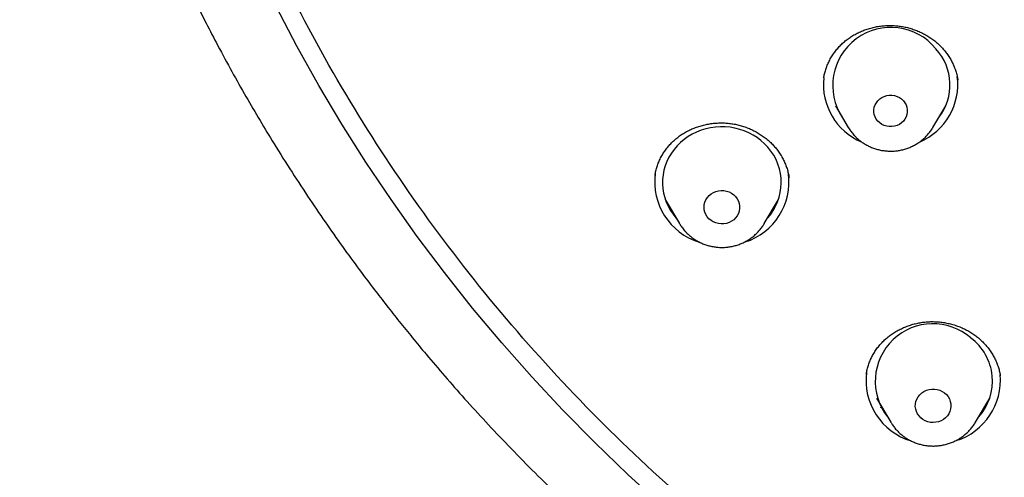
# Model space of a CAD drawing. Header units: millimetres. Extents: x 8 to 789, y 12 to 2370.
# Tile 57 of 85: x 328 to 353, y 2162 to 2174. Entities that reach past the tile are written whole.
import ezdxf

# ---------------------------------------------------------------- set-up
doc = ezdxf.new("R2010")
doc.units = ezdxf.units.MM

msp = doc.modelspace()

# ---------------------------------------------------------------- linework, layer by layer
at = {"color": 7, "linetype": 'Continuous', "lineweight": 30}
for p, q in [((348.385, 2172.365), (348.383, 2172.354)), ((351.769, 2172.306), (351.769, 2172.312)), ((348.68, 2171.657), (349.002, 2171.11)), ((351.142, 2171.11), (351.464, 2171.657)), ((348.77, 2171.504), (348.752, 2171.52)), ((351.39, 2171.517), (351.367, 2171.493)), ((349.008, 2171.1), (349.002, 2171.11)), ((344.123, 2169.9), (344.121, 2169.891)), ((347.506, 2169.845), (347.505, 2169.851)), ((344.38, 2169.289), (344.74, 2168.679)), ((346.879, 2168.679), (347.239, 2169.289)), ((344.549, 2169.003), (344.485, 2169.061)), ((344.743, 2168.673), (344.74, 2168.679)), ((346.879, 2168.679), (346.876, 2168.674)), ((349.717, 2164.274), (350.076, 2163.664)), ((352.216, 2163.664), (352.575, 2164.274))]:
    msp.add_line(p, q, dxfattribs=at)
at = {"color": 7, "linetype": 'Continuous', "lineweight": 30, "flags": 128}
for points in [[(344.285, 2161.568), (343.432, 2162.348), (342.602, 2163.149), (341.794, 2163.97), (341.01, 2164.811), (340.249, 2165.671), (339.512, 2166.549), (338.8, 2167.444), (338.114, 2168.358), (337.453, 2169.287), (336.818, 2170.233), (336.209, 2171.194), (335.628, 2172.169), (335.074, 2173.159), (334.548, 2174.161)], [(350.394, 2171.784), (350.433, 2171.733), (350.464, 2171.678), (350.484, 2171.618), (350.494, 2171.556), (350.494, 2171.494), (350.484, 2171.432), (350.463, 2171.373), (350.433, 2171.317), (350.394, 2171.267), (350.347, 2171.223), (350.293, 2171.186), (350.234, 2171.158), (350.17, 2171.138), (350.105, 2171.129), (350.038, 2171.129), (349.972, 2171.139), (349.909, 2171.158), (349.85, 2171.186), (349.796, 2171.223), (349.749, 2171.267), (349.71, 2171.318), (349.68, 2171.374), (349.66, 2171.433), (349.649, 2171.495), (349.649, 2171.557), (349.66, 2171.619), (349.681, 2171.678), (349.711, 2171.734), (349.75, 2171.785), (349.797, 2171.829), (349.851, 2171.865), (349.91, 2171.894), (349.973, 2171.913), (350.039, 2171.923), (350.106, 2171.923), (350.171, 2171.913), (350.234, 2171.893), (350.294, 2171.865), (350.347, 2171.828), (350.394, 2171.784)], [(346.969, 2170.611), (346.886, 2170.698), (346.796, 2170.778), (346.7, 2170.851), (346.597, 2170.916), (346.489, 2170.973), (346.376, 2171.022), (346.26, 2171.061), (346.14, 2171.092), (346.018, 2171.113), (345.895, 2171.124), (345.771, 2171.126), (345.647, 2171.118), (345.524, 2171.101), (345.404, 2171.074), (345.286, 2171.038), (345.172, 2170.992), (345.062, 2170.939), (344.957, 2170.876), (344.858, 2170.806), (344.765, 2170.729), (344.68, 2170.644), (344.602, 2170.553), (344.533, 2170.457), (344.472, 2170.355), (344.421, 2170.249), (344.379, 2170.14), (344.346, 2170.027), (344.324, 2169.913), (344.312, 2169.797), (344.31, 2169.68), (344.318, 2169.564), (344.337, 2169.449), (344.365, 2169.336), (344.404, 2169.225), (344.452, 2169.117), (344.509, 2169.014), (344.575, 2168.916), (344.65, 2168.823), (344.665, 2168.805)], [(346.157, 2169.363), (346.197, 2169.309), (346.227, 2169.251), (346.248, 2169.19), (346.258, 2169.126), (346.258, 2169.061), (346.247, 2168.997), (346.226, 2168.935), (346.196, 2168.877), (346.156, 2168.824), (346.108, 2168.778), (346.053, 2168.739), (345.992, 2168.708), (345.928, 2168.686), (345.86, 2168.674), (345.791, 2168.672), (345.723, 2168.679), (345.656, 2168.697), (345.593, 2168.723), (345.536, 2168.759), (345.484, 2168.802), (345.441, 2168.852), (345.406, 2168.908), (345.38, 2168.968), (345.364, 2169.031), (345.359, 2169.095), (345.365, 2169.16), (345.381, 2169.223), (345.407, 2169.283), (345.442, 2169.338), (345.486, 2169.388), (345.537, 2169.431), (345.595, 2169.466), (345.658, 2169.493), (345.725, 2169.51), (345.793, 2169.517), (345.862, 2169.514), (345.93, 2169.502), (345.994, 2169.48), (346.055, 2169.449), (346.11, 2169.409), (346.157, 2169.363)], [(351.432, 2164.406), (351.481, 2164.361), (351.523, 2164.31), (351.556, 2164.253), (351.58, 2164.192), (351.593, 2164.129), (351.596, 2164.064), (351.588, 2164), (351.57, 2163.937), (351.542, 2163.878), (351.505, 2163.824), (351.459, 2163.775), (351.406, 2163.734), (351.347, 2163.701), (351.283, 2163.676), (351.216, 2163.662), (351.147, 2163.656), (351.078, 2163.661), (351.011, 2163.676), (350.947, 2163.7), (350.888, 2163.733), (350.835, 2163.774), (350.789, 2163.822), (350.751, 2163.876), (350.723, 2163.935), (350.705, 2163.998), (350.696, 2164.062), (350.699, 2164.127), (350.712, 2164.19), (350.735, 2164.251), (350.768, 2164.308), (350.809, 2164.36), (350.859, 2164.405), (350.915, 2164.442), (350.977, 2164.471), (351.043, 2164.491), (351.111, 2164.501), (351.179, 2164.501), (351.248, 2164.491), (351.313, 2164.472), (351.375, 2164.443), (351.432, 2164.406)], [(350.082, 2163.654), (350.081, 2163.656), (350.076, 2163.664)]]:
    msp.add_lwpolyline(points, dxfattribs=at)
at = {"color": 7, "linetype": 'Continuous', "lineweight": 30}
for centre, radius, start, end in [((350.078, 2172.168), 1.467, 39.2684, 213.7913), ((350.224, 2172.183), 1.347, 321.9308, 42.7209), ((349.953, 2172.196), 1.579, 174.0461, 246.8123), ((350.187, 2172.197), 1.582, 292.934, 7.1556), ((345.96, 2169.717), 1.348, 317.469, 41.5686), ((345.702, 2169.732), 1.589, 172.2503, 252.9056), ((345.913, 2169.735), 1.593, 287.56, 7.6383), ((351.139, 2164.697), 1.455, 48.785, 218.5564), ((351.289, 2164.704), 1.355, 317.6385, 53.3671), ((351.043, 2164.72), 1.593, 172.5841, 253.5097), ((351.246, 2164.724), 1.598, 287.6315, 5.2698)]:
    msp.add_arc(centre, radius, start, end, dxfattribs=at)
for points, knots in [([(372.391, 2150.436), (371.188, 2150.543), (368.783, 2150.756), (365.225, 2151.419), (361.733, 2152.33), (358.358, 2153.498), (355.12, 2154.901), (352.034, 2156.525), (349.093, 2158.371), (346.315, 2160.429), (343.718, 2162.685), (341.317, 2165.126), (339.127, 2167.736), (337.162, 2170.499), (335.434, 2173.399), (333.953, 2176.418), (332.729, 2179.536), (331.769, 2182.735), (331.079, 2185.995), (330.663, 2189.295), (330.524, 2192.617), (330.663, 2195.938), (331.079, 2199.238), (331.769, 2202.498), (332.729, 2205.697), (333.953, 2208.815), (335.434, 2211.834), (337.162, 2214.734), (339.127, 2217.497), (341.317, 2220.108), (343.718, 2222.548), (346.315, 2224.804), (349.093, 2226.862), (352.034, 2228.709), (355.12, 2230.333), (358.332, 2231.724), (361.65, 2232.874), (365.054, 2233.777), (368.523, 2234.425), (372.036, 2234.816), (375.57, 2234.946), (379.105, 2234.816), (382.617, 2234.425), (386.086, 2233.777), (389.49, 2232.874), (392.809, 2231.724), (396.021, 2230.333), (399.107, 2228.709), (402.048, 2226.862), (404.825, 2224.804), (407.423, 2222.548), (409.824, 2220.108), (412.013, 2217.497), (413.979, 2214.734), (415.707, 2211.834), (417.188, 2208.815), (418.412, 2205.697), (419.372, 2202.498), (420.062, 2199.238), (420.478, 2195.938), (420.617, 2192.617), (420.478, 2189.295), (420.062, 2185.995), (419.372, 2182.735), (418.412, 2179.536), (417.188, 2176.418), (415.707, 2173.399), (413.979, 2170.499), (412.013, 2167.736), (409.824, 2165.126), (407.423, 2162.685), (404.825, 2160.429), (402.048, 2158.371), (399.107, 2156.525), (396.021, 2154.901), (392.782, 2153.498), (389.407, 2152.33), (385.915, 2151.419), (382.357, 2150.756), (379.952, 2150.543), (378.75, 2150.436)], [0, 0, 0, 0, 0.013106, 0.026212, 0.039318, 0.052424, 0.065212, 0.078, 0.090788, 0.103576, 0.116364, 0.129151, 0.141939, 0.154727, 0.167515, 0.180303, 0.193091, 0.205879, 0.218667, 0.231454, 0.244242, 0.25703, 0.269818, 0.282606, 0.295394, 0.308182, 0.32097, 0.333758, 0.346545, 0.359333, 0.372121, 0.384909, 0.397697, 0.410485, 0.423273, 0.436061, 0.448848, 0.461636, 0.474424, 0.487212, 0.5, 0.512788, 0.525576, 0.538364, 0.551152, 0.563939, 0.576727, 0.589515, 0.602303, 0.615091, 0.627879, 0.640667, 0.653455, 0.666242, 0.67903, 0.691818, 0.704606, 0.717394, 0.730182, 0.74297, 0.755758, 0.768546, 0.781333, 0.794121, 0.806909, 0.819697, 0.832485, 0.845273, 0.858061, 0.870849, 0.883636, 0.896424, 0.909212, 0.922, 0.934788, 0.947576, 0.960682, 0.973788, 0.986894, 1, 1, 1, 1]), ([(328.072, 2193.406), (328.072, 2193.336), (328.071, 2193.189), (328.072, 2192.966), (328.074, 2192.733), (328.078, 2192.489), (328.083, 2192.231), (328.09, 2191.959), (328.099, 2191.675), (328.11, 2191.409), (328.121, 2191.165), (328.132, 2190.955), (328.143, 2190.759), (328.153, 2190.585), (328.163, 2190.436), (328.172, 2190.311), (328.179, 2190.209), (328.185, 2190.123), (328.193, 2190.007), (328.206, 2189.842), (328.225, 2189.62), (328.246, 2189.376), (328.27, 2189.119), (328.297, 2188.851), (328.327, 2188.572), (328.36, 2188.282), (328.396, 2187.981), (328.436, 2187.669), (328.481, 2187.343), (328.53, 2186.998), (328.587, 2186.628), (328.651, 2186.232), (328.723, 2185.81), (328.806, 2185.36), (328.884, 2184.956), (328.955, 2184.604), (329.017, 2184.31), (329.083, 2184.007), (329.154, 2183.696), (329.229, 2183.375), (329.307, 2183.05), (329.384, 2182.744), (329.454, 2182.471), (329.515, 2182.241), (329.568, 2182.044), (329.613, 2181.88), (329.649, 2181.75), (329.681, 2181.638), (329.708, 2181.543), (329.732, 2181.458), (329.754, 2181.38), (329.779, 2181.294), (329.81, 2181.19), (329.846, 2181.068), (329.894, 2180.909), (329.954, 2180.71), (330.03, 2180.465), (330.117, 2180.191), (330.217, 2179.883), (330.33, 2179.543), (330.459, 2179.169), (330.602, 2178.765), (330.761, 2178.331), (330.936, 2177.866), (331.13, 2177.373), (331.356, 2176.818), (331.612, 2176.214), (331.896, 2175.576), (332.186, 2174.95), (332.48, 2174.341), (332.776, 2173.75), (333.092, 2173.144), (333.428, 2172.524), (333.782, 2171.894), (334.137, 2171.287), (334.524, 2170.649), (334.943, 2169.984), (335.393, 2169.298), (335.836, 2168.649), (336.27, 2168.035), (336.666, 2167.495), (337.022, 2167.023), (337.341, 2166.61), (337.661, 2166.205), (337.993, 2165.795), (338.376, 2165.334), (338.815, 2164.819), (339.317, 2164.25), (339.85, 2163.665), (340.417, 2163.066), (341.018, 2162.454), (341.654, 2161.83), (342.222, 2161.294), (342.713, 2160.846), (343.115, 2160.487), (343.527, 2160.128), (343.938, 2159.778), (344.337, 2159.447), (344.714, 2159.141), (345.069, 2158.858), (345.405, 2158.596), (345.721, 2158.353), (346.016, 2158.131), (346.283, 2157.933), (346.522, 2157.758), (346.733, 2157.605), (346.887, 2157.495), (346.992, 2157.42), (347.055, 2157.375), (347.112, 2157.335), (347.163, 2157.3), (347.206, 2157.269), (347.244, 2157.243), (347.285, 2157.214), (347.339, 2157.176), (347.414, 2157.124), (347.511, 2157.057), (347.629, 2156.976), (347.77, 2156.88), (347.933, 2156.77), (348.118, 2156.645), (348.326, 2156.507), (348.568, 2156.349), (348.846, 2156.169), (349.161, 2155.968), (349.507, 2155.752), (349.884, 2155.521), (350.291, 2155.277), (350.729, 2155.02), (351.2, 2154.752), (351.711, 2154.467), (352.266, 2154.168), (352.865, 2153.855), (353.445, 2153.561), (353.828, 2153.376), (353.997, 2153.295)], [0, 0, 0, 0, 0.004061, 0.008391, 0.013035, 0.017979, 0.023185, 0.028653, 0.034382, 0.040373, 0.044747, 0.04914, 0.05311, 0.056608, 0.059635, 0.06215, 0.064211, 0.06582, 0.06731, 0.071248, 0.07585, 0.080826, 0.086032, 0.091467, 0.097133, 0.103028, 0.10914, 0.11548, 0.122049, 0.129033, 0.136623, 0.144667, 0.153296, 0.16251, 0.172309, 0.178171, 0.184223, 0.190467, 0.196901, 0.203526, 0.210342, 0.217077, 0.222562, 0.227357, 0.231462, 0.234877, 0.237601, 0.239635, 0.2419, 0.243551, 0.244989, 0.246757, 0.248965, 0.251536, 0.254471, 0.258972, 0.264126, 0.269932, 0.276391, 0.283655, 0.291597, 0.30022, 0.309521, 0.319501, 0.330161, 0.3415, 0.355557, 0.369687, 0.383517, 0.397048, 0.410279, 0.423212, 0.438069, 0.452511, 0.466538, 0.480148, 0.497168, 0.513489, 0.529112, 0.544037, 0.558264, 0.568952, 0.57921, 0.589262, 0.599677, 0.610483, 0.624832, 0.639816, 0.655435, 0.671688, 0.688575, 0.706097, 0.724254, 0.734639, 0.745221, 0.756, 0.76677, 0.77693, 0.786443, 0.79531, 0.803529, 0.811445, 0.818652, 0.825148, 0.830934, 0.83601, 0.840376, 0.842021, 0.843536, 0.844901, 0.846102, 0.847138, 0.84801, 0.848821, 0.850079, 0.851853, 0.854142, 0.856945, 0.860264, 0.864098, 0.868448, 0.873312, 0.878691, 0.885328, 0.89261, 0.900539, 0.909113, 0.918334, 0.9282, 0.938713, 0.94987, 0.962252, 0.975342, 0.989141, 1, 1, 1, 1]), ([(348.383, 2172.365), (348.389, 2172.397), (348.401, 2172.465), (348.431, 2172.57), (348.471, 2172.679), (348.52, 2172.786), (348.577, 2172.89), (348.643, 2172.99), (348.716, 2173.084), (348.795, 2173.173), (348.881, 2173.255), (348.973, 2173.33), (349.07, 2173.398), (349.172, 2173.46), (349.281, 2173.515), (349.394, 2173.563), (349.512, 2173.603), (349.633, 2173.636), (349.756, 2173.661), (349.881, 2173.677), (350.006, 2173.685), (350.131, 2173.684), (350.254, 2173.674), (350.376, 2173.657), (350.497, 2173.631), (350.616, 2173.597), (350.733, 2173.555), (350.847, 2173.505), (350.958, 2173.448), (351.063, 2173.384), (351.163, 2173.313), (351.257, 2173.236), (351.344, 2173.153), (351.423, 2173.065), (351.496, 2172.973), (351.561, 2172.875), (351.619, 2172.773), (351.669, 2172.667), (351.71, 2172.557), (351.743, 2172.445), (351.762, 2172.361), (351.768, 2172.314), (351.769, 2172.306)], [0, 0, 0, 0, 0.021574, 0.047267, 0.073245, 0.099428, 0.125722, 0.152014, 0.178172, 0.204098, 0.229708, 0.25496, 0.279957, 0.305161, 0.330595, 0.356215, 0.381963, 0.407772, 0.433562, 0.459252, 0.484786, 0.510122, 0.535248, 0.560211, 0.585321, 0.61061, 0.636054, 0.661612, 0.68724, 0.712881, 0.738476, 0.763981, 0.78937, 0.814623, 0.83979, 0.865173, 0.890779, 0.916572, 0.942506, 0.968527, 0.994582, 1, 1, 1, 1]), ([(344.12, 2169.891), (344.121, 2169.904), (344.128, 2169.955), (344.148, 2170.042), (344.181, 2170.151), (344.224, 2170.259), (344.275, 2170.364), (344.335, 2170.465), (344.402, 2170.563), (344.477, 2170.655), (344.559, 2170.742), (344.647, 2170.822), (344.741, 2170.895), (344.84, 2170.96), (344.944, 2171.019), (345.053, 2171.071), (345.168, 2171.117), (345.287, 2171.154), (345.409, 2171.184), (345.533, 2171.206), (345.659, 2171.22), (345.784, 2171.225), (345.907, 2171.221), (346.03, 2171.209), (346.151, 2171.189), (346.27, 2171.161), (346.389, 2171.124), (346.505, 2171.079), (346.619, 2171.027), (346.728, 2170.967), (346.832, 2170.9), (346.93, 2170.827), (347.022, 2170.748), (347.092, 2170.679), (347.13, 2170.636), (347.142, 2170.623)], [0, 0, 0, 0, 0.011092, 0.042481, 0.074104, 0.105967, 0.138005, 0.17014, 0.202274, 0.234294, 0.266112, 0.297652, 0.32884, 0.359704, 0.390494, 0.421685, 0.4532, 0.484943, 0.516799, 0.548625, 0.580269, 0.611615, 0.642571, 0.67313, 0.703616, 0.734465, 0.765612, 0.796996, 0.828543, 0.86017, 0.89178, 0.923286, 0.954631, 0.985779, 1, 1, 1, 1]), ([(349.009, 2171.1), (349.02, 2171.082), (349.049, 2171.034), (349.095, 2170.973), (349.132, 2170.931), (349.146, 2170.916)], [0, 0, 0, 0, 0.277271, 0.728782, 1, 1, 1, 1]), ([(349.146, 2170.916), (349.162, 2170.898), (349.202, 2170.856), (349.272, 2170.793), (349.356, 2170.73), (349.446, 2170.674), (349.54, 2170.625), (349.638, 2170.585), (349.74, 2170.553), (349.844, 2170.529), (349.95, 2170.515), (350.057, 2170.509), (350.165, 2170.512), (350.271, 2170.524), (350.377, 2170.546), (350.48, 2170.576), (350.579, 2170.614), (350.675, 2170.661), (350.767, 2170.716), (350.853, 2170.778), (350.933, 2170.847), (351.007, 2170.923), (351.073, 2171.005), (351.117, 2171.066), (351.136, 2171.102), (351.139, 2171.106)], [0, 0, 0, 0, 0.030965, 0.07635, 0.121793, 0.167327, 0.212949, 0.258655, 0.304439, 0.350291, 0.396202, 0.442164, 0.488163, 0.534189, 0.580224, 0.626258, 0.672276, 0.718265, 0.764211, 0.8101, 0.85592, 0.901661, 0.947312, 0.992869, 1, 1, 1, 1]), ([(347.142, 2170.623), (347.154, 2170.608), (347.192, 2170.564), (347.25, 2170.486), (347.313, 2170.388), (347.369, 2170.285), (347.416, 2170.178), (347.456, 2170.068), (347.487, 2169.957), (347.5, 2169.882), (347.506, 2169.845)], [0, 0, 0, 0, 0.0638203, 0.1954208, 0.3279839, 0.461912, 0.5969938, 0.732945, 0.8694263, 1, 1, 1, 1]), ([(347.136, 2169.061), (347.122, 2169.046), (347.099, 2169.021), (347.073, 2168.998), (347.062, 2168.989)], [0, 0, 0, 0, 0.5840666, 1, 1, 1, 1]), ([(344.744, 2168.674), (344.752, 2168.66), (344.777, 2168.617), (344.819, 2168.559), (344.855, 2168.517), (344.868, 2168.501)], [0, 0, 0, 0, 0.2204071, 0.7076799, 1, 1, 1, 1]), ([(344.868, 2168.501), (344.884, 2168.483), (344.923, 2168.44), (344.992, 2168.376), (345.075, 2168.311), (345.163, 2168.254), (345.257, 2168.203), (345.354, 2168.161), (345.455, 2168.127), (345.559, 2168.102), (345.665, 2168.086), (345.772, 2168.078), (345.879, 2168.079), (345.986, 2168.09), (346.092, 2168.109), (346.195, 2168.137), (346.296, 2168.174), (346.393, 2168.219), (346.485, 2168.272), (346.573, 2168.333), (346.654, 2168.4), (346.729, 2168.475), (346.797, 2168.555), (346.846, 2168.622), (346.869, 2168.664), (346.875, 2168.675)], [0, 0, 0, 0, 0.030692, 0.075629, 0.120622, 0.165706, 0.210879, 0.256135, 0.301469, 0.346874, 0.392339, 0.437856, 0.483413, 0.528999, 0.574598, 0.620198, 0.665785, 0.711346, 0.756867, 0.802335, 0.847738, 0.893063, 0.938302, 0.983448, 1, 1, 1, 1]), ([(349.458, 2164.879), (349.461, 2164.9), (349.47, 2164.959), (349.494, 2165.054), (349.53, 2165.165), (349.576, 2165.273), (349.629, 2165.377), (349.691, 2165.477), (349.76, 2165.572), (349.836, 2165.66), (349.918, 2165.743), (350.007, 2165.819), (350.103, 2165.891), (350.206, 2165.956), (350.314, 2166.015), (350.427, 2166.066), (350.544, 2166.111), (350.663, 2166.147), (350.785, 2166.174), (350.907, 2166.193), (351.029, 2166.204), (351.151, 2166.206), (351.275, 2166.2), (351.398, 2166.185), (351.522, 2166.163), (351.644, 2166.132), (351.763, 2166.093), (351.879, 2166.047), (351.991, 2165.993), (352.098, 2165.932), (352.181, 2165.877), (352.228, 2165.841), (352.243, 2165.83)], [0, 0, 0, 0, 0.019455, 0.054615, 0.089906, 0.125221, 0.160425, 0.195417, 0.230108, 0.264417, 0.298374, 0.332206, 0.36646, 0.401058, 0.435893, 0.470843, 0.505752, 0.540455, 0.574828, 0.608768, 0.642271, 0.675664, 0.709425, 0.743506, 0.777839, 0.812344, 0.846931, 0.88149, 0.915925, 0.950173, 0.984191, 1, 1, 1, 1]), ([(352.243, 2165.83), (352.258, 2165.818), (352.304, 2165.782), (352.377, 2165.716), (352.46, 2165.631), (352.536, 2165.54), (352.605, 2165.444), (352.667, 2165.343), (352.721, 2165.238), (352.767, 2165.13), (352.803, 2165.02), (352.829, 2164.922), (352.838, 2164.86), (352.842, 2164.836)], [0, 0, 0, 0, 0.047023, 0.143423, 0.240509, 0.338573, 0.437468, 0.536993, 0.63691, 0.736958, 0.836794, 0.936182, 1, 1, 1, 1]), ([(349.885, 2163.989), (349.865, 2164.005), (349.845, 2164.023), (349.826, 2164.042), (349.826, 2164.043)], [0, 0, 0, 0, 0.959495, 1, 1, 1, 1]), ([(352.465, 2164.039), (352.456, 2164.029), (352.436, 2164.007), (352.413, 2163.988), (352.4, 2163.977)], [0, 0, 0, 0, 0.443449, 1, 1, 1, 1]), ([(350.083, 2163.654), (350.095, 2163.635), (350.125, 2163.585), (350.181, 2163.512), (350.251, 2163.434), (350.317, 2163.372), (350.361, 2163.337), (350.377, 2163.324)], [0, 0, 0, 0, 0.154906, 0.388645, 0.622797, 0.857397, 1, 1, 1, 1]), ([(350.377, 2163.324), (350.396, 2163.31), (350.444, 2163.275), (350.524, 2163.225), (350.618, 2163.177), (350.717, 2163.137), (350.819, 2163.105), (350.923, 2163.082), (351.029, 2163.068), (351.136, 2163.062), (351.244, 2163.066), (351.35, 2163.079), (351.455, 2163.1), (351.558, 2163.131), (351.658, 2163.17), (351.754, 2163.217), (351.845, 2163.272), (351.931, 2163.335), (352.011, 2163.404), (352.084, 2163.48), (352.15, 2163.562), (352.193, 2163.623), (352.212, 2163.658), (352.214, 2163.662)], [0, 0, 0, 0, 0.033896, 0.084089, 0.134345, 0.184693, 0.235126, 0.285634, 0.336207, 0.386834, 0.437503, 0.4882, 0.538907, 0.589611, 0.640298, 0.690951, 0.741556, 0.792099, 0.842565, 0.892942, 0.943222, 0.993396, 1, 1, 1, 1])]:
    msp.add_open_spline(points, degree=3, knots=knots, dxfattribs=at)

doc.saveas('drawing.dxf')
